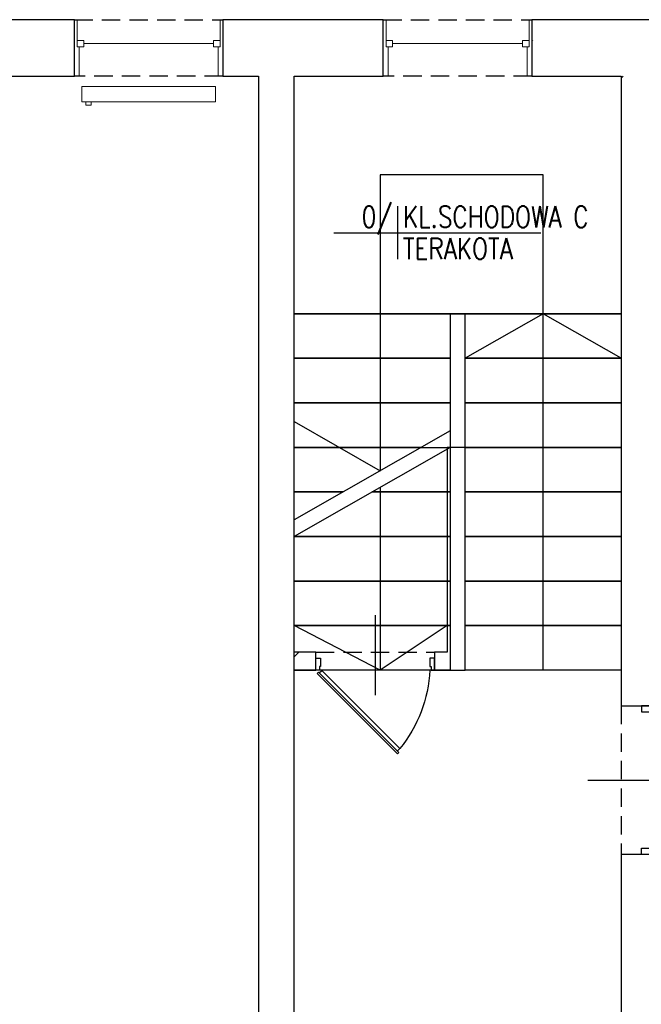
# Model space of a CAD drawing. Header units: millimetres. Extents: x 116 to 15750, y -6945 to 9999.
# Tile 136 of 150: x 6412 to 6842, y 5001 to 5682. Entities that reach past the tile are written whole.
import ezdxf
from ezdxf.enums import TextEntityAlignment as Align

# ---------------------------------------------------------------- set-up
doc = ezdxf.new("R2010")
doc.units = ezdxf.units.MM
doc.linetypes.add('DASHED', pattern=[19.05, 12.7, -6.35])
doc.layers.get('0').update_dxf_attribs({"color": 252})
for name, color, linetype in [('1-OPIS-POM', 252, 'Continuous'), ('I-DRZWI', 252, 'Continuous'), ('I-NAD', 252, 'DASHED'), ('I-OKNA', 252, 'Continuous'), ('I-SCIANA', 252, 'Continuous'), ('I-WIDOK', 252, 'Continuous')]:
    doc.layers.add(name, color=color, linetype=linetype)
doc.layers.add('I-C.O', color=252, linetype='Continuous', lineweight=15)
doc.styles.add('ROMANS', font='romans.shx', dxfattribs={"width": 0.75})

# ---------------------------------------------------------------- blocks, each defined once
blk = doc.blocks.new('D90')
blk.add_line((32.6, 45), (-28.01, 45))
for points in [[(-9.17, 87.25), (-9.17, 90), (0.01, 90), (0.01, 86.33), (-6.42, 86.33), (-6.42, 87.25)], [(-72.56, 61.83), (-11.68, 0.94), (-10.61, 2.01), (-71.49, 62.91)], [(-9.18, 2.76), (-9.18, 0), (0, 0), (0, 3.67), (-6.43, 3.67), (-6.43, 2.76)]]:
    blk.add_lwpolyline(points, close=True)
blk.add_lwpolyline([(-11.26, 2.66), (-9.48, 4.45), (-68.56, 63.55), (-70.35, 61.76)])
blk.add_arc((-4.56, -14.51), 100.94, 92.61856, 129.34871)
blk = doc.blocks.new('OPIS-POM')
for p, q in [((0, 25), (0, -25)), ((-60, 0), (135, 0))]:
    blk.add_line(p, q)
at = {"style": 'ROMANS', "width": 0.8, "flags": 4}
blk.add_attdef('NR', text='', height=20, dxfattribs=at).set_placement((-5, 5), align=Align.RIGHT)
blk.add_attdef('NAZWA', (5, 5), '', height=20, dxfattribs=at)
blk.add_attdef('POW.', text='', height=20, dxfattribs=at).set_placement((-5, -5), align=Align.TOP_RIGHT)
blk.add_attdef('POSADZKA', text='', height=20, dxfattribs=at).set_placement((5, -5), align=Align.TOP_LEFT)

msp = doc.modelspace()

# ---------------------------------------------------------------- linework, layer by layer
at = {"color": 251, "lineweight": 0, "true_color": 0x535353}
for points in [[(6450.1, 5681.92), (6452.03, 5681.92)], [(6552.71, 5681.92), (6550.88, 5681.92)], [(6663.71, 5681.92), (6665.64, 5681.92)], [(6766.32, 5681.92), (6764.49, 5681.92)], [(6766.43, 5667.07), (6766.96, 5667.61)], [(6450.1, 5642.87), (6453.43, 5642.87)], [(6552.81, 5642.87), (6549.59, 5642.87)], [(6663.71, 5642.87), (6667.04, 5642.87)], [(6766.43, 5642.87), (6763.2, 5642.87)], [(6828.06, 5641.47), (6829.45, 5642.87)], [(6602.08, 5241.25), (6605.3, 5244.48)], [(6617.03, 5232.11), (6622.3, 5232.11)]]:
    msp.add_lwpolyline(points, dxfattribs=at)
at = {"layer": 'I-C.O'}
for points in [[(6455.26, 5635.67), (6547.65, 5635.67), (6547.65, 5625.13)], [(6455.26, 5635.67), (6455.26, 5625.13)], [(6455.26, 5625.13), (6547.65, 5625.13)], [(6458.06, 5625.13), (6458.06, 5622.76), (6461.71, 5622.76)], [(6461.71, 5625.13), (6461.71, 5622.76)]]:
    msp.add_lwpolyline(points, dxfattribs=at)
at = {"layer": 'I-NAD'}
for points in [[(6450.1, 5681.92), (6552.81, 5681.92)], [(6663.71, 5681.92), (6766.43, 5681.92)], [(6552.81, 5642.87), (6450.1, 5642.87)], [(6766.43, 5642.87), (6663.71, 5642.87)], [(6617.03, 5244.48), (6699.2, 5244.48)], [(6699.2, 5232.12), (6617.03, 5232.11)], [(6828.06, 5207.48), (6828.06, 5104.76)]]:
    msp.add_lwpolyline(points, dxfattribs=at)
at = {"layer": 'I-OKNA', "lineweight": 0}
for points in [[(6452.03, 5681.92), (6452.03, 5663.09), (6456.55, 5663.09)], [(6550.88, 5681.92), (6550.88, 5663.09)], [(6665.64, 5681.92), (6665.64, 5663.09), (6670.16, 5663.09)], [(6764.49, 5681.92), (6764.49, 5663.09)], [(6452.03, 5667.61), (6456.55, 5667.61)], [(6456.55, 5667.61), (6456.55, 5663.09)], [(6456.55, 5665.35), (6546.36, 5665.35)], [(6546.36, 5667.61), (6546.36, 5663.09)], [(6550.88, 5667.61), (6546.36, 5667.61)], [(6665.64, 5667.61), (6670.16, 5667.61)], [(6670.16, 5667.61), (6670.16, 5663.09)], [(6670.16, 5665.35), (6759.97, 5665.35)], [(6759.97, 5667.61), (6759.97, 5663.09)], [(6764.49, 5667.61), (6759.97, 5667.61)], [(6453.43, 5663.09), (6453.43, 5642.87)], [(6546.36, 5663.09), (6550.88, 5663.09)], [(6549.59, 5663.09), (6549.59, 5642.87)], [(6667.04, 5663.09), (6667.04, 5642.87)], [(6759.97, 5663.09), (6764.49, 5663.09)], [(6763.2, 5663.09), (6763.2, 5642.87)]]:
    msp.add_lwpolyline(points, dxfattribs=at)
at = {"layer": 'I-SCIANA', "linetype": 'Continuous', "lineweight": 25}
msp.add_lwpolyline([(6339.2, 5642.87), (6450.1, 5642.87), (6450.1, 5681.92), (6339.2, 5681.92)], close=True, dxfattribs=at)
for points in [[(6602.08, 5642.87), (6663.71, 5642.87), (6663.71, 5681.92), (6552.81, 5681.92), (6552.81, 5642.87)], [(6852.69, 5642.87), (6911.29, 5642.87), (6911.29, 5681.92), (6766.43, 5681.92), (6766.43, 5642.87)], [(6552.81, 5642.87), (6577.45, 5642.87)], [(6577.45, 5642.87), (6577.45, 4979.45)], [(6602.08, 5244.48), (6602.08, 5642.87)], [(6602.08, 5478.63), (6602.08, 5642.87)], [(6766.43, 5642.87), (6828.06, 5642.87)], [(6828.06, 5642.87), (6828.06, 5207.48), (6852.69, 5207.48)], [(6828.06, 5642.87), (6828.06, 5478.63)], [(6602.08, 5447.76), (6602.08, 5478.63)], [(6828.06, 5478.63), (6828.06, 5447.76)], [(6602.08, 5417), (6602.08, 5447.76)], [(6828.06, 5447.76), (6828.06, 5417)], [(6602.08, 5386.13), (6602.08, 5417)], [(6828.06, 5417), (6828.06, 5386.13)], [(6602.08, 5355.37), (6602.08, 5386.13)], [(6720.18, 5232.11), (6720.18, 5386.13), (6707.91, 5386.13), (6707.91, 5244.48)], [(6709.96, 5386.13), (6709.96, 5355.37)], [(6720.18, 5355.37), (6720.18, 5386.13)], [(6828.06, 5386.13), (6828.06, 5355.37)], [(6602.08, 5324.5), (6602.08, 5355.37)], [(6709.96, 5355.37), (6709.96, 5324.5)], [(6720.18, 5324.5), (6720.18, 5355.37)], [(6828.06, 5355.37), (6828.06, 5324.5)], [(6602.08, 5293.74), (6602.08, 5324.5)], [(6709.96, 5324.5), (6709.96, 5293.74)], [(6720.18, 5293.74), (6720.18, 5324.5)], [(6828.06, 5324.5), (6828.06, 5293.74)], [(6602.08, 5262.98), (6602.08, 5293.74)], [(6709.96, 5293.74), (6709.96, 5262.98)], [(6720.18, 5262.98), (6720.18, 5293.74)], [(6828.06, 5293.74), (6828.06, 5262.98)], [(6602.08, 5232.11), (6602.08, 5262.98)], [(6709.96, 5262.98), (6709.96, 5232.11)], [(6720.18, 5232.11), (6720.18, 5262.98)], [(6828.06, 5262.98), (6828.06, 5232.11)], [(6602.08, 5232.11), (6617.03, 5232.11), (6617.03, 5244.48), (6602.08, 5244.48)], [(6707.91, 5244.48), (6699.2, 5244.48), (6699.2, 5232.11)], [(6602.08, 4967.19), (6602.08, 5232.11)], [(6699.2, 5232.11), (6720.18, 5232.11)], [(6852.69, 5085.29), (6852.69, 5104.76), (6828.06, 5104.76), (6828.06, 4967.19)]]:
    msp.add_lwpolyline(points, dxfattribs=at)
at = {"layer": 'I-SCIANA'}
for points in [[(6709.96, 5397.65), (6602.08, 5336.02)], [(6709.96, 5386.13), (6602.08, 5324.5)]]:
    msp.add_lwpolyline(points, dxfattribs=at)
at = {"layer": 'I-WIDOK'}
for p, q in [((6774.12, 5574.67), (6661.62, 5574.67)), ((6661.62, 5574.67), (6661.62, 5370.03)), ((6774.12, 5232.11), (6774.12, 5574.67)), ((6661.62, 5358.52), (6661.62, 5232.11))]:
    msp.add_line(p, q, dxfattribs=at)
msp.add_lwpolyline([(6602.08, 5478.63), (6828.06, 5478.63)], close=True, dxfattribs=at)
for points in [[(6602.08, 5478.63), (6709.96, 5478.63)], [(6709.96, 5478.63), (6602.08, 5478.63), (6709.96, 5478.63), (6602.08, 5478.63)], [(6709.96, 5478.63), (6709.96, 5447.76)], [(6720.18, 5478.63), (6828.06, 5478.63)], [(6720.18, 5447.76), (6720.18, 5478.63)], [(6828.06, 5478.63), (6720.18, 5478.63)], [(6828.06, 5447.76), (6774.12, 5478.63), (6720.18, 5447.76)], [(6602.08, 5447.76), (6709.96, 5447.76)], [(6709.96, 5447.76), (6602.08, 5447.76)], [(6709.96, 5447.76), (6709.96, 5417)], [(6720.18, 5447.76), (6828.06, 5447.76)], [(6720.18, 5417), (6720.18, 5447.76)], [(6828.06, 5447.76), (6720.18, 5447.76)], [(6602.08, 5417), (6709.96, 5417)], [(6709.96, 5417), (6602.08, 5417)], [(6709.96, 5417), (6709.96, 5386.13)], [(6720.18, 5417), (6828.06, 5417)], [(6720.18, 5386.13), (6720.18, 5417)], [(6828.06, 5417), (6720.18, 5417)], [(6602.08, 5404.05), (6661.62, 5370.03)], [(6602.08, 5386.13), (6709.96, 5386.13)], [(6689.8, 5386.13), (6602.08, 5386.13)], [(6720.18, 5386.13), (6828.06, 5386.13)], [(6828.06, 5386.13), (6720.18, 5386.13)], [(6602.08, 5355.37), (6635.95, 5355.37)], [(6635.95, 5355.37), (6602.08, 5355.37)], [(6709.96, 5355.37), (6656.11, 5355.37)], [(6656.11, 5355.37), (6709.96, 5355.37)], [(6720.18, 5355.37), (6828.06, 5355.37)], [(6828.06, 5355.37), (6720.18, 5355.37)], [(6602.08, 5324.5), (6709.96, 5324.5)], [(6709.96, 5324.5), (6602.08, 5324.5)], [(6720.18, 5324.5), (6828.06, 5324.5)], [(6828.06, 5324.5), (6720.18, 5324.5)], [(6602.08, 5293.74), (6709.96, 5293.74)], [(6709.96, 5293.74), (6602.08, 5293.74)], [(6720.18, 5293.74), (6828.06, 5293.74)], [(6828.06, 5293.74), (6720.18, 5293.74)], [(6602.08, 5262.98), (6709.96, 5262.98)], [(6709.96, 5262.98), (6602.08, 5262.98)], [(6707.91, 5262.98), (6661.62, 5232.11), (6602.08, 5262.98)], [(6720.18, 5262.98), (6828.06, 5262.98)], [(6828.06, 5262.98), (6720.18, 5262.98)], [(6709.96, 5232.11), (6602.08, 5232.11)], [(6828.06, 5232.11), (6720.18, 5232.11)]]:
    msp.add_lwpolyline(points, dxfattribs=at)

# ---------------------------------------------------------------- block references
at = {"layer": '1-OPIS-POM', "xscale": 0.7338239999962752, "yscale": 0.7338239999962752, "zscale": 0.7338240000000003}
msp.add_blockref('OPIS-POM', (6673.59, 5534.59), dxfattribs=at).add_auto_attribs({'NR': '0/', 'NAZWA': 'KL.SCHODOWA C', 'POSADZKA': 'TERAKOTA'})
at = {"layer": 'I-DRZWI'}
for p, xscale, yscale, zscale, rotation in [((6617.03, 5240.49), -0.9130482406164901, 0.9130482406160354, 0.9130482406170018, 270), ((6842.2, 5207.48), 1.141310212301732, 1.141310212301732, 1.141310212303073, 180)]:
    msp.add_blockref('D90', p, dxfattribs=dict(at, xscale=xscale, yscale=yscale, zscale=zscale, rotation=rotation))

doc.saveas('drawing.dxf')
